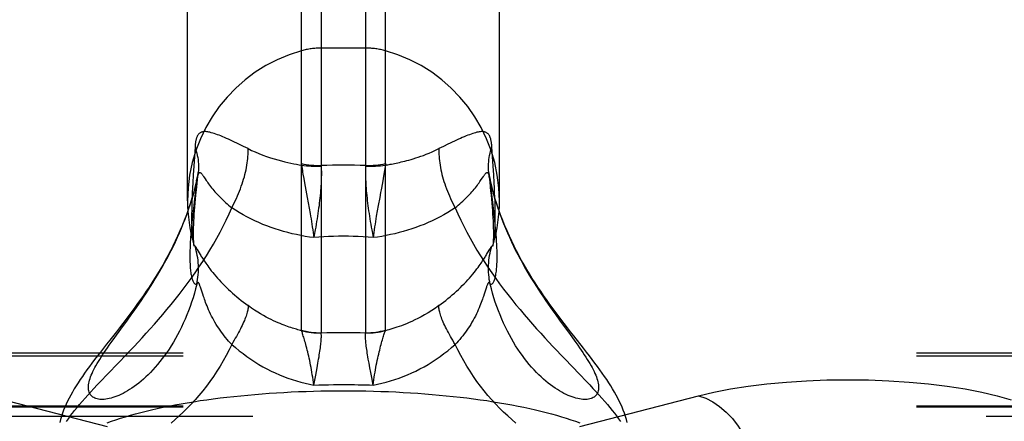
# Model space of a CAD drawing. Header units: inches. Extents: x 0 to 262, y 0 to 169.
# Tile 168 of 256: x 46.057 to 47.989, y 123.797 to 124.586. Entities that reach past the tile are written whole.
import ezdxf

# ---------------------------------------------------------------- set-up
doc = ezdxf.new("R2010")
doc.units = ezdxf.units.IN
doc.header["$LTSCALE"] = 14.384615
doc.header["$MEASUREMENT"] = 0
doc.linetypes.add('HIDDEN', pattern=[0.2, 0.1, -0.1])
doc.layers.get('0').update_dxf_attribs({"linetype": 'CONTINUOUS'})
doc.layers.add('DEFAULT_2', color=8, linetype='HIDDEN')

msp = doc.modelspace()

# ---------------------------------------------------------------- linework, layer by layer
at = {"color": 7, "linetype": 'Continuous'}
for p, q in [((46.6102, 123.9761), (46.6102, 126.4996)), ((46.649, 126.5049), (46.649, 123.9709)), ((46.7364, 123.9709), (46.7364, 126.5049)), ((46.7751, 123.9761), (46.7751, 126.4996)), ((46.3867, 124.2299), (46.3867, 126.2049)), ((46.9987, 124.2299), (46.9987, 126.2049)), ((46.405, 124.1358), (46.4059, 124.1342)), ((46.9755, 124.1275), (46.9799, 124.1351)), ((46.4098, 124.1275), (46.4117, 124.1243)), ((46.4141, 124.0547), (46.4128, 124.0585)), ((46.4167, 124.0466), (46.4141, 124.0547)), ((46.9719, 124.0566), (46.9686, 124.0466)), ((46.4182, 124.0421), (46.4167, 124.0466)), ((46.2687, 123.9957), (46.2775, 124.0079)), ((47.1166, 123.9957), (47.1373, 123.9672)), ((46.2367, 123.9515), (46.2441, 123.9619)), ((46.6489, 123.9705), (46.649, 123.9709)), ((46.7364, 123.9705), (46.7364, 123.9709)), ((46.6425, 123.9109), (46.644, 123.9193)), ((46.6382, 123.8879), (46.6409, 123.902)), ((46.6409, 123.902), (46.6425, 123.9109)), ((46.7444, 123.902), (46.7428, 123.9109)), ((46.7462, 123.8927), (46.7444, 123.902)), ((46.6344, 123.8681), (46.6382, 123.8879)), ((46.748, 123.883), (46.7462, 123.8927)), ((46.751, 123.8681), (46.748, 123.883))]:
    msp.add_line(p, q, dxfattribs=at)
for points in [[(46.3873, 124.2103), (46.3844, 124.2022), (46.3803, 124.1915), (46.3761, 124.181), (46.3717, 124.1707), (46.3672, 124.1607), (46.3626, 124.1508), (46.3579, 124.1411), (46.353, 124.1315), (46.3481, 124.1222), (46.3431, 124.113), (46.338, 124.1039), (46.3328, 124.095), (46.3275, 124.0863), (46.3221, 124.0776), (46.3167, 124.0691), (46.3112, 124.0607), (46.3057, 124.0524), (46.3001, 124.0442), (46.2945, 124.0361), (46.2889, 124.0282), (46.2832, 124.0203), (46.2774, 124.0125), (46.2716, 124.0047), (46.2657, 123.9968), (46.2596, 123.9889), (46.2534, 123.9809), (46.2471, 123.9727)], [(46.2775, 124.0079), (46.282, 124.0142), (46.2865, 124.0206), (46.2911, 124.0271), (46.2957, 124.0338), (46.3003, 124.0406), (46.3049, 124.0476), (46.3096, 124.0546), (46.3142, 124.0619), (46.3189, 124.0692), (46.3235, 124.0767), (46.3281, 124.0843), (46.3327, 124.092), (46.3372, 124.0999), (46.3417, 124.1079), (46.3462, 124.116), (46.3505, 124.1243), (46.3548, 124.1326), (46.3591, 124.1411), (46.3632, 124.1497), (46.3672, 124.1584), (46.3711, 124.1672), (46.3749, 124.1762), (46.3785, 124.1851), (46.3821, 124.1942), (46.3855, 124.2034), (46.3874, 124.2089)], [(46.9979, 124.2089), (46.9999, 124.2034), (47.0033, 124.1942), (47.0068, 124.1851), (47.0104, 124.1762), (47.0142, 124.1672), (47.0181, 124.1584), (47.0222, 124.1497), (47.0263, 124.1411), (47.0305, 124.1326), (47.0348, 124.1243), (47.0392, 124.116), (47.0436, 124.1079), (47.0481, 124.0999), (47.0526, 124.092), (47.0572, 124.0843), (47.0618, 124.0767), (47.0665, 124.0692), (47.0711, 124.0619), (47.0758, 124.0546), (47.0804, 124.0476), (47.0851, 124.0406), (47.0897, 124.0338), (47.0943, 124.0271), (47.0988, 124.0206), (47.1034, 124.0142), (47.1078, 124.0079), (47.1166, 123.9957)], [(47.1446, 123.9646), (47.1382, 123.9728), (47.1319, 123.9809), (47.1257, 123.9889), (47.1197, 123.9968), (47.1137, 124.0047), (47.1079, 124.0125), (47.1022, 124.0203), (47.0965, 124.0282), (47.0908, 124.0362), (47.0852, 124.0442), (47.0796, 124.0524), (47.0741, 124.0607), (47.0686, 124.0691), (47.0632, 124.0776), (47.0578, 124.0863), (47.0526, 124.0951), (47.0474, 124.104), (47.0422, 124.113), (47.0372, 124.1222), (47.0323, 124.1316), (47.0275, 124.1411), (47.0227, 124.1508), (47.0181, 124.1607), (47.0136, 124.1708), (47.0092, 124.1811), (47.005, 124.1915), (47.0009, 124.2022), (46.998, 124.2103)], [(46.3933, 124.1664), (46.3931, 124.163), (46.3928, 124.1585), (46.3925, 124.154), (46.3922, 124.1497), (46.392, 124.1454), (46.3918, 124.1412), (46.3916, 124.1371), (46.3915, 124.1329), (46.3914, 124.1289), (46.3913, 124.1248), (46.3913, 124.1207)], [(46.994, 124.1207), (46.994, 124.1248), (46.994, 124.1288), (46.9939, 124.1329), (46.9937, 124.137), (46.9936, 124.1411), (46.9934, 124.1453), (46.9931, 124.1496), (46.9929, 124.1539), (46.9926, 124.1583), (46.9923, 124.1628), (46.992, 124.1664)], [(46.3984, 124.1461), (46.3985, 124.1455), (46.3989, 124.1444), (46.3993, 124.1435), (46.3997, 124.1426), (46.4001, 124.1419)], [(46.3984, 124.1461), (46.3987, 124.1449), (46.3991, 124.1435), (46.3993, 124.1424), (46.3995, 124.1416), (46.3996, 124.1411), (46.3996, 124.1409)], [(46.4001, 124.1419), (46.4005, 124.1414), (46.401, 124.141)], [(46.401, 124.141), (46.4016, 124.1407), (46.4017, 124.1406), (46.4019, 124.1404), (46.4022, 124.1401), (46.4024, 124.1398), (46.4026, 124.1395), (46.4029, 124.1391), (46.4032, 124.1387), (46.4035, 124.1382), (46.4038, 124.1377), (46.4042, 124.1371), (46.4046, 124.1365), (46.405, 124.1358)], [(46.4048, 124.0662), (46.4057, 124.0709), (46.4065, 124.0755), (46.4072, 124.0802), (46.4076, 124.0849), (46.408, 124.0896), (46.4082, 124.0943), (46.4082, 124.099), (46.408, 124.1037), (46.4077, 124.1085), (46.4073, 124.1132), (46.4067, 124.1178), (46.4059, 124.1225), (46.405, 124.1271), (46.404, 124.1317), (46.4028, 124.1363), (46.4014, 124.1408)], [(46.4059, 124.1342), (46.4075, 124.1314), (46.4098, 124.1275)], [(46.9805, 124.0662), (46.9796, 124.0709), (46.9788, 124.0755), (46.9782, 124.0802), (46.9777, 124.0849), (46.9774, 124.0896), (46.9772, 124.0943), (46.9772, 124.099), (46.9773, 124.1037), (46.9776, 124.1085), (46.978, 124.1132), (46.9786, 124.1178), (46.9794, 124.1225), (46.9803, 124.1271), (46.9814, 124.1317), (46.9826, 124.1363), (46.9839, 124.1408)], [(46.9799, 124.1351), (46.9804, 124.1358), (46.9808, 124.1365), (46.9812, 124.1371), (46.9815, 124.1377), (46.9818, 124.1382), (46.9821, 124.1387), (46.9824, 124.1391), (46.9827, 124.1395), (46.9829, 124.1399), (46.9832, 124.1401), (46.9834, 124.1404), (46.9836, 124.1406), (46.9838, 124.1407)], [(46.9838, 124.1407), (46.9844, 124.141), (46.9848, 124.1414), (46.9852, 124.1419), (46.9857, 124.1426), (46.9861, 124.1435), (46.9864, 124.1445), (46.9868, 124.1456), (46.987, 124.1461)], [(46.9857, 124.1408), (46.9857, 124.1407), (46.9857, 124.1408), (46.9858, 124.1411), (46.9859, 124.1416), (46.986, 124.1424), (46.9863, 124.1435), (46.9866, 124.1449), (46.987, 124.1461)], [(46.3913, 124.1207), (46.3913, 124.1168), (46.3914, 124.1131), (46.3915, 124.1096), (46.3916, 124.1063), (46.3918, 124.1031), (46.392, 124.1), (46.3922, 124.0971), (46.3925, 124.0944), (46.3927, 124.0917), (46.3931, 124.0892), (46.3934, 124.0867), (46.3938, 124.0844), (46.3942, 124.0822), (46.3947, 124.0801), (46.3952, 124.0781), (46.3957, 124.0763), (46.3963, 124.0745), (46.3969, 124.073), (46.3975, 124.0715), (46.3982, 124.0702), (46.3989, 124.069), (46.3997, 124.0681), (46.4005, 124.0673), (46.4013, 124.0667), (46.4021, 124.0662), (46.403, 124.066), (46.4039, 124.066), (46.4048, 124.0662)], [(46.4117, 124.1243), (46.4127, 124.1226), (46.4138, 124.1209), (46.4149, 124.1191), (46.416, 124.1174), (46.4171, 124.1156), (46.4183, 124.1138), (46.4196, 124.1118), (46.4211, 124.1097), (46.4226, 124.1074), (46.4244, 124.1048), (46.4264, 124.1021), (46.4285, 124.0992), (46.4308, 124.0961), (46.4334, 124.0928), (46.4361, 124.0894), (46.4391, 124.0858), (46.4422, 124.0821), (46.4454, 124.0784), (46.4488, 124.0746), (46.4523, 124.0709), (46.4559, 124.0671), (46.4595, 124.0634), (46.4633, 124.0597), (46.4671, 124.056), (46.4711, 124.0523), (46.4751, 124.0487), (46.4792, 124.0451), (46.4834, 124.0415), (46.4877, 124.0379), (46.492, 124.0344), (46.4964, 124.031), (46.5009, 124.0276), (46.5054, 124.0242)], [(46.8799, 124.0242), (46.8845, 124.0276), (46.8889, 124.031), (46.8933, 124.0344), (46.8977, 124.0379), (46.9019, 124.0415), (46.9061, 124.0451), (46.9102, 124.0487), (46.9142, 124.0523), (46.9182, 124.056), (46.922, 124.0597), (46.9258, 124.0634), (46.9295, 124.0671), (46.9331, 124.0709), (46.9365, 124.0746), (46.9399, 124.0784), (46.9432, 124.0821), (46.9463, 124.0858), (46.9492, 124.0894), (46.952, 124.0928), (46.9545, 124.0961), (46.9568, 124.0992), (46.959, 124.1021), (46.9609, 124.1048), (46.9627, 124.1074), (46.9643, 124.1097), (46.9657, 124.1118), (46.967, 124.1138), (46.9682, 124.1156), (46.9693, 124.1174), (46.9704, 124.1191), (46.9715, 124.1209), (46.9726, 124.1226), (46.9736, 124.1243), (46.9755, 124.1275)], [(46.9805, 124.0662), (46.9815, 124.066), (46.9824, 124.066), (46.9832, 124.0662), (46.9841, 124.0667), (46.9849, 124.0673), (46.9857, 124.0681), (46.9864, 124.0691), (46.9871, 124.0702), (46.9878, 124.0715), (46.9884, 124.0729), (46.989, 124.0745), (46.9896, 124.0762), (46.9901, 124.078), (46.9906, 124.08), (46.9911, 124.0821), (46.9915, 124.0843), (46.9919, 124.0866), (46.9923, 124.0891), (46.9926, 124.0916), (46.9929, 124.0943), (46.9931, 124.0971), (46.9934, 124.1), (46.9936, 124.103), (46.9937, 124.1062), (46.9939, 124.1095), (46.994, 124.1131), (46.994, 124.1168), (46.994, 124.1207)], [(46.4048, 124.0662), (46.4025, 124.0573), (46.4001, 124.0485), (46.3975, 124.0397), (46.3947, 124.031), (46.3918, 124.0225), (46.3887, 124.0141), (46.3855, 124.0058), (46.3821, 123.9977), (46.3785, 123.9897), (46.3749, 123.9819), (46.3711, 123.9743), (46.3672, 123.9668), (46.3632, 123.9595), (46.3591, 123.9524), (46.3548, 123.9455), (46.3505, 123.9388), (46.3462, 123.9324), (46.3417, 123.9261), (46.3372, 123.9201), (46.3327, 123.9142), (46.3281, 123.9087), (46.3235, 123.9033), (46.3189, 123.8982), (46.3142, 123.8932), (46.3096, 123.8886), (46.3049, 123.8841), (46.3003, 123.8799), (46.2957, 123.8759), (46.2911, 123.8721), (46.2865, 123.8686), (46.282, 123.8652), (46.2775, 123.8621), (46.2731, 123.8592), (46.2687, 123.8566), (46.2644, 123.8541), (46.2602, 123.8518), (46.2561, 123.8498), (46.252, 123.8479), (46.248, 123.8463), (46.2441, 123.8448), (46.2404, 123.8436), (46.2367, 123.8425), (46.2331, 123.8417), (46.2297, 123.841), (46.2264, 123.8405), (46.2232, 123.8401), (46.2202, 123.84), (46.2173, 123.84), (46.2145, 123.8402), (46.2119, 123.8406), (46.2094, 123.8411), (46.2071, 123.8418), (46.2049, 123.8426), (46.2029, 123.8436), (46.2011, 123.8447), (46.1994, 123.846), (46.1979, 123.8475), (46.1965, 123.849), (46.1954, 123.8507), (46.1944, 123.8526), (46.1936, 123.8545), (46.193, 123.8566), (46.1925, 123.8589), (46.1923, 123.8612), (46.1922, 123.8637), (46.1923, 123.8663), (46.1925, 123.869), (46.193, 123.8719), (46.1936, 123.8748)], [(46.4128, 124.0585), (46.4123, 124.0602), (46.4117, 124.0617), (46.4112, 124.063), (46.4108, 124.0642), (46.4104, 124.0652), (46.41, 124.0661), (46.4096, 124.0669), (46.4093, 124.0675), (46.4089, 124.0681), (46.4086, 124.0686), (46.4083, 124.0689), (46.408, 124.0692), (46.4077, 124.0694), (46.4074, 124.0695), (46.4071, 124.0695), (46.4068, 124.0694), (46.4065, 124.0692), (46.4061, 124.0688), (46.4058, 124.0684), (46.4055, 124.0678), (46.4051, 124.0671), (46.4048, 124.0662)], [(46.9805, 124.0662), (46.9802, 124.0671), (46.9798, 124.0678), (46.9795, 124.0684), (46.9792, 124.0688), (46.9789, 124.0692), (46.9786, 124.0694), (46.9783, 124.0695), (46.978, 124.0695), (46.9777, 124.0694), (46.9774, 124.0692), (46.9771, 124.0689), (46.9767, 124.0686), (46.9764, 124.0681), (46.9761, 124.0675), (46.9757, 124.0669), (46.9754, 124.0661), (46.975, 124.0652), (46.9746, 124.0642), (46.9741, 124.063), (46.9736, 124.0617), (46.9731, 124.0602), (46.9725, 124.0585), (46.9719, 124.0566)], [(47.0436, 123.9261), (47.0392, 123.9324), (47.0348, 123.9388), (47.0305, 123.9455), (47.0263, 123.9524), (47.0222, 123.9595), (47.0181, 123.9668), (47.0142, 123.9743), (47.0104, 123.9819), (47.0068, 123.9897), (47.0033, 123.9977), (46.9999, 124.0058), (46.9966, 124.0141), (46.9935, 124.0225), (46.9906, 124.031), (46.9878, 124.0397), (46.9852, 124.0485), (46.9828, 124.0573), (46.9805, 124.0662)], [(46.4735, 123.9481), (46.4704, 123.9513), (46.4673, 123.9546), (46.4644, 123.958), (46.4615, 123.9614), (46.4586, 123.9649), (46.4558, 123.9685), (46.4531, 123.9721), (46.4505, 123.9759), (46.4479, 123.9796), (46.4454, 123.9835), (46.4429, 123.9874), (46.4406, 123.9914), (46.4383, 123.9954), (46.4361, 123.9995), (46.434, 124.0036), (46.432, 124.0077), (46.43, 124.0119), (46.4282, 124.016), (46.4265, 124.0199), (46.425, 124.0237), (46.4236, 124.0273), (46.4223, 124.0306), (46.4211, 124.0338), (46.42, 124.0368), (46.4191, 124.0395), (46.4182, 124.0421)], [(46.9686, 124.0466), (46.9671, 124.0421), (46.9662, 124.0395), (46.9653, 124.0368), (46.9642, 124.0338), (46.9631, 124.0306), (46.9618, 124.0272), (46.9604, 124.0237), (46.9588, 124.0199), (46.9571, 124.016), (46.9553, 124.0119), (46.9534, 124.0078), (46.9514, 124.0036), (46.9492, 123.9995), (46.947, 123.9954), (46.9448, 123.9914), (46.9424, 123.9874), (46.94, 123.9835), (46.9375, 123.9797), (46.9349, 123.9759), (46.9322, 123.9722), (46.9295, 123.9685), (46.9267, 123.9649), (46.9239, 123.9614), (46.921, 123.958), (46.918, 123.9546), (46.915, 123.9513), (46.9119, 123.9481)], [(46.5054, 124.0242), (46.5055, 124.0227), (46.5055, 124.0211), (46.5054, 124.0194), (46.5052, 124.0175), (46.5049, 124.0155), (46.5044, 124.0134), (46.5039, 124.0111), (46.5032, 124.0087), (46.5024, 124.0062), (46.5015, 124.0035), (46.5005, 124.0008), (46.4994, 123.9979), (46.4982, 123.9949), (46.4968, 123.9918), (46.4954, 123.9886), (46.4939, 123.9853), (46.4922, 123.982), (46.4905, 123.9785), (46.4887, 123.9749), (46.4868, 123.9713), (46.4848, 123.9676), (46.4827, 123.9638), (46.4805, 123.96), (46.4782, 123.9561), (46.4759, 123.9521), (46.4735, 123.9481)], [(46.6104, 123.975), (46.6081, 123.9756), (46.6058, 123.9762), (46.6033, 123.9769), (46.6008, 123.9777), (46.5981, 123.9784), (46.5953, 123.9793), (46.5924, 123.9802), (46.5894, 123.9812), (46.5863, 123.9822), (46.583, 123.9834), (46.5796, 123.9846), (46.576, 123.9859), (46.5723, 123.9874), (46.5684, 123.989), (46.5643, 123.9907), (46.5601, 123.9925), (46.5556, 123.9946), (46.551, 123.9968), (46.5461, 123.9992), (46.5411, 124.0018), (46.5358, 124.0047), (46.5302, 124.0079), (46.5244, 124.0114), (46.5183, 124.0153), (46.512, 124.0195), (46.5054, 124.0242)], [(46.8799, 124.0242), (46.8729, 124.0192), (46.8659, 124.0145), (46.8588, 124.0101), (46.8518, 124.006), (46.8452, 124.0023), (46.8388, 123.999), (46.8327, 123.996), (46.8269, 123.9933), (46.8214, 123.9908), (46.8161, 123.9886), (46.8111, 123.9866), (46.8063, 123.9848), (46.8017, 123.9832), (46.7973, 123.9817), (46.7932, 123.9803), (46.7892, 123.979), (46.7854, 123.9779), (46.7817, 123.9769), (46.7783, 123.9759), (46.7749, 123.975)], [(46.9119, 123.9481), (46.9094, 123.9521), (46.9071, 123.9561), (46.9048, 123.96), (46.9027, 123.9638), (46.9006, 123.9676), (46.8986, 123.9713), (46.8966, 123.9749), (46.8948, 123.9785), (46.8931, 123.982), (46.8915, 123.9853), (46.8899, 123.9886), (46.8885, 123.9918), (46.8872, 123.9949), (46.8859, 123.9979), (46.8848, 124.0008), (46.8838, 124.0035), (46.8829, 124.0062), (46.8821, 124.0087), (46.8815, 124.0111), (46.8809, 124.0134), (46.8804, 124.0155), (46.8801, 124.0175), (46.8799, 124.0194), (46.8798, 124.0211), (46.8798, 124.0227), (46.8799, 124.0242)], [(46.2441, 123.9619), (46.2561, 123.9782), (46.2687, 123.9957)], [(46.2471, 123.9727), (46.2343, 123.9564), (46.2279, 123.9483), (46.2157, 123.9327)], [(46.6104, 123.975), (46.6103, 123.9753), (46.6103, 123.9756), (46.6102, 123.9758), (46.6102, 123.9761)], [(46.6102, 123.9761), (46.615, 123.9749), (46.6197, 123.9738), (46.6246, 123.9729), (46.6294, 123.9722), (46.6343, 123.9717), (46.6392, 123.9712), (46.644, 123.971), (46.649, 123.9709)], [(46.6344, 123.8681), (46.6337, 123.8732), (46.633, 123.8783), (46.6323, 123.8834), (46.6315, 123.8884), (46.6308, 123.8933), (46.6299, 123.8982), (46.6291, 123.9029), (46.6282, 123.9076), (46.6273, 123.9121), (46.6264, 123.9166), (46.6255, 123.9209), (46.6245, 123.9252), (46.6236, 123.9292), (46.6226, 123.9332), (46.6217, 123.937), (46.6207, 123.9407), (46.6198, 123.9443), (46.6189, 123.9476), (46.618, 123.9509), (46.6171, 123.9539), (46.6162, 123.9568), (46.6154, 123.9596), (46.6147, 123.9621), (46.6139, 123.9645), (46.6132, 123.9666), (46.6126, 123.9686), (46.612, 123.9705), (46.6114, 123.9722), (46.6109, 123.9737), (46.6104, 123.975)], [(46.6104, 123.975), (46.6151, 123.9739), (46.6199, 123.9729), (46.6247, 123.9721), (46.6295, 123.9715), (46.6343, 123.971), (46.6392, 123.9707), (46.644, 123.9705), (46.6489, 123.9705)], [(46.644, 123.9193), (46.6447, 123.9234), (46.6453, 123.9273), (46.6459, 123.931), (46.6465, 123.9347), (46.647, 123.9381), (46.6474, 123.9415), (46.6479, 123.9447), (46.6482, 123.9477), (46.6485, 123.9506), (46.6488, 123.9533), (46.649, 123.9559), (46.6491, 123.9583), (46.6492, 123.9605), (46.6493, 123.9625), (46.6493, 123.9644), (46.6493, 123.9662), (46.6492, 123.9677), (46.6491, 123.9692), (46.6489, 123.9705)], [(46.649, 123.9709), (46.6599, 123.9711), (46.6709, 123.9712), (46.6818, 123.9713), (46.6927, 123.9713)], [(46.6927, 123.9713), (46.7036, 123.9713), (46.7145, 123.9712), (46.7254, 123.9711), (46.7364, 123.9709)], [(46.7428, 123.9109), (46.7413, 123.9193), (46.7406, 123.9234), (46.74, 123.9273), (46.7394, 123.931), (46.7389, 123.9347), (46.7383, 123.9381), (46.7379, 123.9415), (46.7375, 123.9447), (46.7371, 123.9477), (46.7368, 123.9506), (46.7366, 123.9533), (46.7363, 123.9559), (46.7362, 123.9583), (46.7361, 123.9605), (46.736, 123.9625), (46.736, 123.9644), (46.736, 123.9662), (46.7361, 123.9677), (46.7362, 123.9692), (46.7364, 123.9705)], [(46.7364, 123.9709), (46.7413, 123.971), (46.7462, 123.9712), (46.7511, 123.9717), (46.7559, 123.9722), (46.7608, 123.9729), (46.7656, 123.9738), (46.7704, 123.9749), (46.7751, 123.9761)], [(46.7364, 123.9705), (46.7413, 123.9705), (46.7462, 123.9707), (46.751, 123.971), (46.7558, 123.9715), (46.7607, 123.9721), (46.7655, 123.9729), (46.7702, 123.9739), (46.7749, 123.975)], [(46.751, 123.8681), (46.7516, 123.8732), (46.7523, 123.8783), (46.753, 123.8834), (46.7538, 123.8884), (46.7546, 123.8933), (46.7554, 123.8982), (46.7563, 123.9029), (46.7571, 123.9076), (46.758, 123.9121), (46.7589, 123.9166), (46.7599, 123.9209), (46.7608, 123.9252), (46.7618, 123.9292), (46.7627, 123.9332), (46.7637, 123.937), (46.7646, 123.9407), (46.7655, 123.9443), (46.7665, 123.9476), (46.7674, 123.9509), (46.7682, 123.9539), (46.7691, 123.9568), (46.7699, 123.9596), (46.7707, 123.9621), (46.7714, 123.9645), (46.7721, 123.9666), (46.7727, 123.9686), (46.7733, 123.9705), (46.7739, 123.9722), (46.7744, 123.9737), (46.7749, 123.975)], [(46.7749, 123.975), (46.775, 123.9753), (46.7751, 123.9756), (46.7751, 123.9758), (46.7751, 123.9761)], [(47.1373, 123.9672), (47.145, 123.9566), (47.1486, 123.9515), (47.1522, 123.9465), (47.1556, 123.9416), (47.1589, 123.9368), (47.1621, 123.9321), (47.1652, 123.9276), (47.1681, 123.9231), (47.1709, 123.9187), (47.1735, 123.9145), (47.176, 123.9103), (47.1783, 123.9063), (47.1804, 123.9024), (47.1824, 123.8986), (47.1843, 123.8948), (47.186, 123.8912), (47.1875, 123.8877), (47.1888, 123.8843), (47.1899, 123.881), (47.1909, 123.8779), (47.1917, 123.8748), (47.1924, 123.8719), (47.1928, 123.869), (47.1931, 123.8663), (47.1932, 123.8637), (47.1931, 123.8612), (47.1928, 123.8589), (47.1924, 123.8566), (47.1917, 123.8545), (47.1909, 123.8526), (47.1899, 123.8507), (47.1888, 123.849), (47.1875, 123.8475), (47.186, 123.846), (47.1843, 123.8447), (47.1824, 123.8436), (47.1804, 123.8426), (47.1783, 123.8418), (47.176, 123.8411), (47.1735, 123.8406), (47.1709, 123.8402), (47.1681, 123.84), (47.1652, 123.84), (47.1621, 123.8401), (47.1589, 123.8405), (47.1556, 123.841), (47.1522, 123.8417), (47.1486, 123.8425), (47.145, 123.8436), (47.1412, 123.8448), (47.1373, 123.8463), (47.1333, 123.8479), (47.1293, 123.8498), (47.1251, 123.8518), (47.1209, 123.8541), (47.1166, 123.8566), (47.1123, 123.8592), (47.1078, 123.8621), (47.1034, 123.8652), (47.0988, 123.8686), (47.0943, 123.8721), (47.0897, 123.8759), (47.0851, 123.8799), (47.0804, 123.8841), (47.0758, 123.8886), (47.0711, 123.8932), (47.0665, 123.8982), (47.0618, 123.9033), (47.0572, 123.9087), (47.0526, 123.9142), (47.0481, 123.9201), (47.0436, 123.9261)], [(47.2494, 123.7945), (47.2477, 123.8007), (47.2458, 123.8068), (47.2438, 123.8128), (47.2416, 123.8187), (47.2392, 123.8246), (47.2366, 123.8306), (47.2338, 123.8365), (47.2309, 123.8425), (47.2277, 123.8486), (47.2243, 123.8546), (47.2208, 123.8607), (47.2171, 123.8668), (47.2132, 123.8729), (47.2092, 123.8791), (47.2049, 123.8853), (47.2005, 123.8916), (47.1959, 123.898), (47.1912, 123.9045), (47.1861, 123.9113), (47.1809, 123.9182), (47.1754, 123.9254), (47.1696, 123.9328), (47.1636, 123.9404), (47.1446, 123.9646)], [(46.1936, 123.8748), (46.1944, 123.8779), (46.1954, 123.881), (46.1965, 123.8843), (46.1979, 123.8877), (46.1994, 123.8912), (46.2011, 123.8948), (46.2029, 123.8986), (46.2049, 123.9024), (46.2071, 123.9063), (46.2094, 123.9103), (46.2119, 123.9145), (46.2145, 123.9187), (46.2173, 123.9231), (46.2202, 123.9276), (46.2232, 123.9321), (46.2264, 123.9368), (46.2297, 123.9416), (46.2331, 123.9465), (46.2367, 123.9515)], [(46.4735, 123.9481), (46.4681, 123.9371), (46.4625, 123.9264), (46.4567, 123.9158), (46.4505, 123.9054), (46.4442, 123.8952), (46.4376, 123.8852), (46.4308, 123.8755), (46.4237, 123.8661), (46.4166, 123.8569), (46.4092, 123.8479), (46.4017, 123.8393), (46.394, 123.8309), (46.3863, 123.8228), (46.3784, 123.815), (46.3704, 123.8075), (46.3624, 123.8003), (46.3544, 123.7934)], [(46.4735, 123.9481), (46.4807, 123.9418), (46.4881, 123.9357), (46.4956, 123.9299), (46.5032, 123.9243), (46.5109, 123.9189), (46.5186, 123.9138), (46.5265, 123.9089), (46.5345, 123.9043), (46.5425, 123.9), (46.5506, 123.8958), (46.5588, 123.892), (46.567, 123.8883), (46.5753, 123.885), (46.5836, 123.8818), (46.592, 123.8789), (46.6004, 123.8763), (46.6089, 123.8739), (46.6173, 123.8717), (46.6258, 123.8698), (46.6344, 123.8681)], [(46.751, 123.8681), (46.7595, 123.8698), (46.768, 123.8717), (46.7765, 123.8739), (46.7849, 123.8763), (46.7933, 123.8789), (46.8017, 123.8818), (46.81, 123.885), (46.8183, 123.8883), (46.8265, 123.892), (46.8347, 123.8958), (46.8428, 123.8999), (46.8508, 123.9043), (46.8588, 123.9089), (46.8667, 123.9138), (46.8745, 123.9189), (46.8822, 123.9242), (46.8898, 123.9299), (46.8972, 123.9357), (46.9046, 123.9418), (46.9119, 123.9481)], [(47.031, 123.7934), (47.0229, 123.8003), (47.0149, 123.8075), (47.0069, 123.815), (46.9991, 123.8228), (46.9913, 123.8309), (46.9837, 123.8393), (46.9761, 123.8479), (46.9688, 123.8569), (46.9616, 123.8661), (46.9546, 123.8755), (46.9478, 123.8852), (46.9412, 123.8952), (46.9348, 123.9054), (46.9287, 123.9158), (46.9228, 123.9264), (46.9172, 123.9371), (46.9119, 123.9481)], [(46.2157, 123.9327), (46.2099, 123.9253), (46.2044, 123.9182), (46.1992, 123.9113), (46.1942, 123.9045), (46.1894, 123.898), (46.1848, 123.8916), (46.1804, 123.8853), (46.1762, 123.879), (46.1721, 123.8729), (46.1682, 123.8668), (46.1645, 123.8607), (46.161, 123.8546), (46.1576, 123.8485), (46.1545, 123.8425), (46.1515, 123.8365), (46.1487, 123.8306), (46.1461, 123.8246), (46.1437, 123.8187), (46.1415, 123.8128), (46.1395, 123.8068), (46.1376, 123.8007), (46.136, 123.7945)], [(46.6344, 123.8681), (46.6441, 123.8685), (46.6539, 123.8688), (46.6636, 123.869), (46.6733, 123.8692), (46.683, 123.8693), (46.6927, 123.8694)], [(46.6927, 123.8694), (46.6999, 123.8693), (46.7072, 123.8693), (46.7144, 123.8692), (46.7217, 123.869), (46.729, 123.8688), (46.7363, 123.8686), (46.7437, 123.8684), (46.751, 123.8681)]]:
    msp.add_lwpolyline(points, dxfattribs=at)
for start, end in [(180, 195.8957), (344.1043, 360)]:
    msp.add_arc((46.6927, 124.2299), 0.306, start, end, dxfattribs=at)
at = {"layer": 'DEFAULT_2', "color": 8, "linetype": 'HIDDEN'}
for p, q in [((46.7364, 124.5299), (46.649, 124.5299)), ((46.4014, 124.3357), (46.3989, 124.2978)), ((46.4964, 124.3369), (46.4877, 124.3412)), ((46.5054, 124.3324), (46.4964, 124.3369)), ((46.8889, 124.3369), (46.8799, 124.3324)), ((46.9864, 124.298), (46.9839, 124.3357)), ((46.3989, 124.2978), (46.3978, 124.281)), ((46.649, 124.2992), (46.6489, 124.2979)), ((46.7364, 124.2992), (46.7364, 124.2979)), ((46.9875, 124.281), (46.9864, 124.298)), ((46.3978, 124.281), (46.397, 124.2654)), ((46.4048, 124.2576), (46.4076, 124.2856)), ((46.6147, 124.2738), (46.6162, 124.2651)), ((46.7707, 124.2738), (46.7691, 124.2651)), ((46.7721, 124.282), (46.7707, 124.2738)), ((46.9778, 124.2849), (46.9797, 124.2663)), ((46.9782, 124.2815), (46.9778, 124.2849)), ((46.9808, 124.2691), (46.9789, 124.2775)), ((46.9805, 124.2691), (46.9796, 124.2732)), ((46.9857, 124.2274), (46.9805, 124.2691)), ((46.9884, 124.2652), (46.9875, 124.281)), ((46.3964, 124.2555), (46.396, 124.2461)), ((46.397, 124.2654), (46.3964, 124.2555)), ((46.4031, 124.241), (46.4048, 124.2576)), ((46.6162, 124.2651), (46.6217, 124.2364)), ((46.9889, 124.2553), (46.9884, 124.2652)), ((46.9893, 124.2458), (46.9889, 124.2553)), ((46.3953, 124.2284), (46.3951, 124.22)), ((46.3956, 124.237), (46.3953, 124.2284)), ((46.396, 124.2461), (46.3956, 124.237)), ((46.4004, 124.2337), (46.3982, 124.2149)), ((46.6217, 124.2364), (46.6236, 124.2262)), ((46.7637, 124.2364), (46.7608, 124.221)), ((46.9897, 124.2368), (46.9893, 124.2458)), ((46.99, 124.2282), (46.9897, 124.2368)), ((46.9902, 124.2199), (46.99, 124.2282)), ((46.3949, 124.2119), (46.3948, 124.2039)), ((46.3951, 124.22), (46.3949, 124.2119)), ((46.3982, 124.2149), (46.3969, 124.2034)), ((46.6236, 124.2262), (46.6255, 124.2158)), ((46.7589, 124.2105), (46.7571, 124.1999)), ((46.7608, 124.221), (46.7589, 124.2105)), ((46.9871, 124.215), (46.9857, 124.2274)), ((46.9884, 124.2033), (46.9871, 124.215)), ((46.9904, 124.2118), (46.9902, 124.2199)), ((46.9896, 124.1924), (46.9884, 124.2033)), ((46.3952, 124.1874), (46.3943, 124.1773)), ((46.75, 124.1628), (46.751, 124.1577)), ((49.2552, 123.9308), (45.1042, 123.9308)), ((49.2552, 123.9251), (45.1097, 123.9251)), ((46.2512, 123.912), (46.2663, 123.9277)), ((46.2296, 123.8896), (46.2512, 123.912)), ((46.2161, 123.8753), (46.2296, 123.8896)), ((45.9959, 123.8473), (46.2289, 123.787)), ((47.1565, 123.787), (47.3894, 123.8473)), ((49.2552, 123.8268), (45.1042, 123.8268)), ((49.2552, 123.8247), (45.1097, 123.8247)), ((45.0767, 123.807), (49.2552, 123.807))]:
    msp.add_line(p, q, dxfattribs=at)
for points in [[(46.4877, 124.3412), (46.4834, 124.3432), (46.4792, 124.3452), (46.4751, 124.3471), (46.4711, 124.349), (46.4672, 124.3508), (46.4633, 124.3525), (46.4595, 124.3542), (46.4559, 124.3557), (46.4523, 124.3572), (46.4488, 124.3585), (46.4454, 124.3598), (46.4422, 124.361), (46.4391, 124.362), (46.4361, 124.363), (46.4334, 124.3637), (46.4308, 124.3644), (46.4285, 124.3649), (46.4264, 124.3653), (46.4244, 124.3655), (46.4226, 124.3657), (46.4211, 124.3657), (46.4196, 124.3657), (46.4183, 124.3656), (46.4171, 124.3655), (46.416, 124.3653), (46.4149, 124.365), (46.4138, 124.3646), (46.4127, 124.3642), (46.4117, 124.3636), (46.4107, 124.363), (46.4098, 124.3623), (46.409, 124.3615), (46.4082, 124.3606), (46.4075, 124.3598), (46.4069, 124.3589), (46.4064, 124.358), (46.4059, 124.357), (46.4054, 124.356), (46.405, 124.355), (46.4046, 124.3539), (46.4042, 124.3528), (46.4038, 124.3516), (46.4035, 124.3504), (46.4032, 124.3491), (46.4029, 124.3477), (46.4026, 124.3463), (46.4024, 124.3448), (46.4022, 124.3432), (46.4019, 124.3415), (46.4017, 124.3397), (46.4016, 124.3377), (46.4014, 124.3357)], [(46.9839, 124.3357), (46.9838, 124.3377), (46.9836, 124.3397), (46.9834, 124.3415), (46.9832, 124.3432), (46.9829, 124.3448), (46.9827, 124.3463), (46.9824, 124.3477), (46.9821, 124.3491), (46.9818, 124.3504), (46.9815, 124.3516), (46.9812, 124.3528), (46.9808, 124.3539), (46.9804, 124.355), (46.9799, 124.356), (46.9795, 124.357), (46.9789, 124.358), (46.9784, 124.3589), (46.9778, 124.3598), (46.9771, 124.3606), (46.9764, 124.3615), (46.9755, 124.3622), (46.9746, 124.363), (46.9736, 124.3636), (46.9726, 124.3642), (46.9715, 124.3646), (46.9704, 124.365), (46.9693, 124.3653), (46.9682, 124.3655), (46.967, 124.3656), (46.9657, 124.3657), (46.9643, 124.3657), (46.9627, 124.3657), (46.9609, 124.3655), (46.959, 124.3653), (46.9568, 124.3649), (46.9545, 124.3644), (46.952, 124.3637), (46.9492, 124.363), (46.9463, 124.362), (46.9431, 124.361), (46.9399, 124.3598), (46.9365, 124.3586), (46.9331, 124.3572), (46.9295, 124.3557), (46.9258, 124.3542), (46.922, 124.3525), (46.9182, 124.3508), (46.9142, 124.349), (46.9102, 124.3472), (46.9061, 124.3452), (46.9019, 124.3432), (46.8977, 124.3412), (46.8889, 124.3369)], [(46.4014, 124.3357), (46.4028, 124.3316), (46.404, 124.3275), (46.405, 124.3234), (46.4059, 124.3192), (46.4067, 124.3151), (46.4073, 124.3109), (46.4077, 124.3067), (46.408, 124.3025), (46.4082, 124.2983), (46.4082, 124.294), (46.408, 124.2898), (46.4076, 124.2856)], [(46.4735, 124.2163), (46.4759, 124.2209), (46.4782, 124.2255), (46.4805, 124.2301), (46.4827, 124.2348), (46.4848, 124.2395), (46.4868, 124.2443), (46.4887, 124.249), (46.4905, 124.2537), (46.4922, 124.2585), (46.4939, 124.2632), (46.4954, 124.2679), (46.4968, 124.2726), (46.4982, 124.2772), (46.4994, 124.2818), (46.5005, 124.2864), (46.5015, 124.2909), (46.5024, 124.2954), (46.5032, 124.2998), (46.5039, 124.3042), (46.5044, 124.3084), (46.5049, 124.3127), (46.5052, 124.3168), (46.5054, 124.3208), (46.5055, 124.3248), (46.5055, 124.3286), (46.5054, 124.3324)], [(46.5054, 124.3324), (46.5123, 124.329), (46.5195, 124.3258), (46.5267, 124.3227), (46.5342, 124.3198), (46.5418, 124.3171), (46.5494, 124.3145), (46.5568, 124.3122), (46.564, 124.3101), (46.5709, 124.3083), (46.5774, 124.3067), (46.5836, 124.3052), (46.5895, 124.3039), (46.5952, 124.3028), (46.6005, 124.3018), (46.6056, 124.3009), (46.6104, 124.3001)], [(46.7749, 124.3001), (46.7772, 124.3005), (46.7796, 124.3009), (46.782, 124.3013), (46.7846, 124.3018), (46.7872, 124.3022), (46.79, 124.3028), (46.7929, 124.3034), (46.7959, 124.304), (46.7991, 124.3046), (46.8023, 124.3054), (46.8058, 124.3062), (46.8093, 124.307), (46.8131, 124.3079), (46.817, 124.3089), (46.821, 124.31), (46.8253, 124.3112), (46.8297, 124.3126), (46.8344, 124.314), (46.8392, 124.3156), (46.8443, 124.3173), (46.8496, 124.3192), (46.8551, 124.3213), (46.861, 124.3237), (46.867, 124.3263), (46.8734, 124.3292), (46.8799, 124.3324)], [(46.8799, 124.3324), (46.8798, 124.3286), (46.8798, 124.3248), (46.8799, 124.3208), (46.8801, 124.3168), (46.8804, 124.3127), (46.8809, 124.3084), (46.8815, 124.3042), (46.8821, 124.2998), (46.8829, 124.2954), (46.8838, 124.2909), (46.8848, 124.2864), (46.8859, 124.2818), (46.8872, 124.2772), (46.8885, 124.2726), (46.8899, 124.2679), (46.8915, 124.2632), (46.8931, 124.2585), (46.8948, 124.2537), (46.8966, 124.249), (46.8986, 124.2443), (46.9006, 124.2395), (46.9027, 124.2348), (46.9048, 124.2301), (46.9071, 124.2255), (46.9094, 124.2209), (46.9119, 124.2163)], [(46.9778, 124.2849), (46.9777, 124.2856), (46.9774, 124.2898), (46.9772, 124.294), (46.9772, 124.2983), (46.9773, 124.3025), (46.9776, 124.3067), (46.978, 124.3109), (46.9786, 124.3151), (46.9794, 124.3192), (46.9803, 124.3234), (46.9814, 124.3275), (46.9826, 124.3316), (46.9839, 124.3357)], [(46.6102, 124.303), (46.6102, 124.3022), (46.6103, 124.3015), (46.6103, 124.3008), (46.6104, 124.3001)], [(46.6102, 124.303), (46.615, 124.3021), (46.6197, 124.3013), (46.6246, 124.3006), (46.6294, 124.3001), (46.6343, 124.2997), (46.6392, 124.2994), (46.644, 124.2992), (46.649, 124.2992)], [(46.6104, 124.3001), (46.6109, 124.2967), (46.6114, 124.2932), (46.612, 124.2896), (46.6126, 124.2859), (46.6132, 124.282), (46.6147, 124.2738)], [(46.6104, 124.3001), (46.6151, 124.2994), (46.6199, 124.2989), (46.6247, 124.2984), (46.6295, 124.2981), (46.6343, 124.2978), (46.6392, 124.2977), (46.644, 124.2978), (46.6489, 124.2979)], [(46.6489, 124.2979), (46.6491, 124.2946), (46.6492, 124.2911), (46.6493, 124.2875), (46.6493, 124.2838), (46.6493, 124.28), (46.6492, 124.2761), (46.6491, 124.272), (46.649, 124.2678), (46.6488, 124.2635), (46.6485, 124.2591), (46.6482, 124.2545), (46.6479, 124.2499), (46.6474, 124.2451), (46.647, 124.2403), (46.6465, 124.2354), (46.6459, 124.2305), (46.6453, 124.2254), (46.6447, 124.2203), (46.644, 124.2152), (46.6433, 124.21), (46.6425, 124.2048), (46.6417, 124.1996), (46.6409, 124.1943), (46.64, 124.1891), (46.6391, 124.1838), (46.6382, 124.1785), (46.6373, 124.1732)], [(46.6927, 124.3001), (46.6818, 124.3001), (46.6709, 124.2999), (46.6599, 124.2996), (46.649, 124.2992)], [(46.7364, 124.2992), (46.7254, 124.2996), (46.7145, 124.2999), (46.7036, 124.3001), (46.6927, 124.3001)], [(46.7364, 124.2979), (46.7362, 124.2946), (46.7361, 124.2911), (46.736, 124.2875), (46.736, 124.2838), (46.736, 124.28), (46.7361, 124.2761), (46.7362, 124.272), (46.7363, 124.2678), (46.7366, 124.2635), (46.7368, 124.2591), (46.7371, 124.2545), (46.7375, 124.2499), (46.7379, 124.2451), (46.7383, 124.2403), (46.7389, 124.2354), (46.7394, 124.2305), (46.74, 124.2254), (46.7406, 124.2203), (46.7413, 124.2152), (46.742, 124.21), (46.7428, 124.2048), (46.7436, 124.1996), (46.7444, 124.1943), (46.7453, 124.1891), (46.7462, 124.1838), (46.7471, 124.1785), (46.748, 124.1732), (46.75, 124.1628)], [(46.7364, 124.2992), (46.7413, 124.2992), (46.7462, 124.2994), (46.7511, 124.2997), (46.7559, 124.3001), (46.7608, 124.3006), (46.7656, 124.3013), (46.7704, 124.3021), (46.7751, 124.303)], [(46.7364, 124.2979), (46.7413, 124.2978), (46.7462, 124.2977), (46.751, 124.2978), (46.7558, 124.2981), (46.7607, 124.2984), (46.7655, 124.2989), (46.7702, 124.2994), (46.7749, 124.3001)], [(46.7749, 124.3001), (46.7744, 124.2967), (46.7739, 124.2932), (46.7733, 124.2896), (46.7727, 124.2859), (46.7721, 124.282)], [(46.7751, 124.303), (46.7751, 124.3022), (46.7751, 124.3015), (46.775, 124.3008), (46.7749, 124.3001)], [(46.4045, 124.2691), (46.4019, 124.2583), (46.3988, 124.2467), (46.3955, 124.2353), (46.392, 124.2241), (46.3883, 124.213), (46.3873, 124.2103)], [(46.3874, 124.2089), (46.3887, 124.2126), (46.3918, 124.2219), (46.3947, 124.2313), (46.3975, 124.2407), (46.4001, 124.2501), (46.4025, 124.2596), (46.4048, 124.2691)], [(46.4048, 124.2691), (46.403, 124.2544), (46.4004, 124.2337)], [(46.4045, 124.2691), (46.4065, 124.2775), (46.4068, 124.2788), (46.4071, 124.2799), (46.4074, 124.2809), (46.4077, 124.2817), (46.408, 124.2825), (46.4083, 124.2832), (46.4086, 124.2838), (46.4089, 124.2843), (46.4093, 124.2847), (46.4096, 124.2851), (46.41, 124.2853), (46.4104, 124.2855), (46.4108, 124.2855), (46.4112, 124.2855), (46.4117, 124.2853), (46.4123, 124.285), (46.4128, 124.2846), (46.4134, 124.284), (46.4141, 124.2834), (46.4147, 124.2826), (46.4154, 124.2818), (46.4161, 124.2809), (46.4167, 124.2799), (46.4174, 124.2789), (46.4182, 124.2778)], [(46.4065, 124.2773), (46.4057, 124.2732), (46.4048, 124.2691)], [(46.4048, 124.2691), (46.4051, 124.2711), (46.4055, 124.273), (46.4058, 124.2746)], [(46.4076, 124.2849), (46.4075, 124.2846), (46.4075, 124.284), (46.4074, 124.2833), (46.4073, 124.2825), (46.4071, 124.2816), (46.407, 124.2806), (46.4068, 124.2795), (46.4066, 124.2783), (46.4063, 124.277), (46.4058, 124.2746)], [(46.4076, 124.2849), (46.4072, 124.2815), (46.4065, 124.2773)], [(46.4182, 124.2778), (46.42, 124.275), (46.4211, 124.2734), (46.4236, 124.2697)], [(46.4236, 124.2697), (46.425, 124.2677), (46.4265, 124.2654), (46.4282, 124.263), (46.43, 124.2605), (46.432, 124.258), (46.434, 124.2553), (46.4361, 124.2527), (46.4383, 124.25), (46.4406, 124.2474), (46.4429, 124.2447), (46.4454, 124.2421), (46.4479, 124.2394), (46.4505, 124.2368), (46.4531, 124.2342), (46.4558, 124.2316), (46.4586, 124.229), (46.4615, 124.2264), (46.4644, 124.2238), (46.4673, 124.2213), (46.4704, 124.2188), (46.4735, 124.2163)], [(46.9119, 124.2163), (46.915, 124.2188), (46.918, 124.2213), (46.921, 124.2238), (46.9239, 124.2264), (46.9267, 124.229), (46.9295, 124.2316), (46.9322, 124.2342), (46.9349, 124.2368), (46.9375, 124.2394), (46.94, 124.2421), (46.9424, 124.2447), (46.9448, 124.2474), (46.947, 124.25), (46.9492, 124.2527), (46.9514, 124.2553), (46.9534, 124.258), (46.9553, 124.2606), (46.9571, 124.263), (46.9588, 124.2654), (46.9604, 124.2677), (46.9618, 124.2697), (46.9631, 124.2717), (46.9653, 124.275)], [(46.9653, 124.275), (46.9671, 124.2778), (46.9679, 124.2789), (46.9686, 124.2799), (46.9693, 124.2809), (46.9699, 124.2818), (46.9706, 124.2826), (46.9713, 124.2834), (46.9719, 124.284), (46.9725, 124.2846), (46.9731, 124.285), (46.9736, 124.2853), (46.9741, 124.2855), (46.9746, 124.2855), (46.975, 124.2855), (46.9754, 124.2853), (46.9757, 124.2851), (46.9761, 124.2847), (46.9764, 124.2843), (46.9767, 124.2838), (46.9771, 124.2832), (46.9774, 124.2825), (46.9777, 124.2817), (46.978, 124.2808), (46.9783, 124.2799), (46.9786, 124.2788), (46.9789, 124.2775)], [(46.979, 124.277), (46.9788, 124.2783), (46.9785, 124.2795), (46.9783, 124.2806), (46.9782, 124.2816), (46.9781, 124.2825), (46.9779, 124.2833), (46.9779, 124.284), (46.9778, 124.2846)], [(46.9796, 124.2732), (46.9788, 124.2773), (46.9782, 124.2815)], [(46.979, 124.277), (46.9795, 124.2746), (46.9798, 124.273), (46.9802, 124.2711), (46.9805, 124.2691)], [(46.9805, 124.2691), (46.9828, 124.2596), (46.9852, 124.2501), (46.9878, 124.2407), (46.9906, 124.2313), (46.9935, 124.2219), (46.9966, 124.2126), (46.9979, 124.2089)], [(46.998, 124.2103), (46.997, 124.2131), (46.9933, 124.2241), (46.9898, 124.2353), (46.9865, 124.2468), (46.9834, 124.2584), (46.9808, 124.2691)], [(46.7691, 124.2651), (46.7665, 124.2512), (46.7655, 124.2463), (46.7637, 124.2364)], [(46.9797, 124.2663), (46.9814, 124.2491), (46.9822, 124.241), (46.9829, 124.2332), (46.9836, 124.2256), (46.9842, 124.2182), (46.9848, 124.2109), (46.9853, 124.2038), (46.9857, 124.1969), (46.9861, 124.19), (46.9864, 124.1833), (46.9866, 124.1767), (46.9867, 124.1703), (46.9868, 124.1643)], [(46.3986, 124.1643), (46.3986, 124.1703), (46.3987, 124.1767), (46.399, 124.1833), (46.3992, 124.19), (46.3996, 124.1969), (46.4, 124.2038), (46.4005, 124.2109), (46.4011, 124.2182), (46.4017, 124.2256), (46.4024, 124.2332), (46.4031, 124.241)], [(46.2663, 123.9277), (46.274, 123.9358), (46.2818, 123.9441), (46.2897, 123.9525), (46.2976, 123.9611), (46.3057, 123.9699), (46.3137, 123.9788), (46.3218, 123.9879), (46.33, 123.9972), (46.3381, 124.0066), (46.3462, 124.0163), (46.3544, 124.0261), (46.3624, 124.036), (46.3704, 124.0462), (46.3784, 124.0565), (46.3863, 124.067), (46.394, 124.0776), (46.4017, 124.0884), (46.4092, 124.0994), (46.4166, 124.1105), (46.4237, 124.1218), (46.4308, 124.1332), (46.4376, 124.1447), (46.4442, 124.1564), (46.4505, 124.1682), (46.4567, 124.1801), (46.4625, 124.192), (46.4681, 124.2041), (46.4735, 124.2163)], [(46.6344, 124.1577), (46.6258, 124.1589), (46.6173, 124.1602), (46.6088, 124.1618), (46.6004, 124.1635), (46.592, 124.1654), (46.5836, 124.1675), (46.5753, 124.1697), (46.567, 124.1722), (46.5588, 124.1748), (46.5506, 124.1776), (46.5425, 124.1806), (46.5345, 124.1837), (46.5265, 124.1871), (46.5187, 124.1907), (46.5109, 124.1944), (46.5032, 124.1984), (46.4956, 124.2026), (46.4881, 124.2069), (46.4807, 124.2115), (46.4735, 124.2163)], [(46.6255, 124.2158), (46.6273, 124.2052), (46.6282, 124.1999), (46.6291, 124.1946), (46.6299, 124.1893), (46.6308, 124.1839), (46.6315, 124.1786), (46.6323, 124.1733), (46.633, 124.168), (46.6337, 124.1628), (46.6344, 124.1577)], [(46.9119, 124.2163), (46.9046, 124.2115), (46.8973, 124.2069), (46.8898, 124.2026), (46.8822, 124.1984), (46.8745, 124.1944), (46.8667, 124.1907), (46.8588, 124.1871), (46.8508, 124.1837), (46.8428, 124.1806), (46.8347, 124.1776), (46.8265, 124.1748), (46.8183, 124.1722), (46.81, 124.1697), (46.8017, 124.1675), (46.7933, 124.1654), (46.7849, 124.1635), (46.7765, 124.1618), (46.768, 124.1602), (46.7595, 124.1589), (46.751, 124.1577)], [(46.9119, 124.2163), (46.9172, 124.2041), (46.9228, 124.192), (46.9287, 124.1801), (46.9348, 124.1682), (46.9412, 124.1564), (46.9478, 124.1447), (46.9546, 124.1332), (46.9616, 124.1218), (46.9688, 124.1105), (46.9761, 124.0994), (46.9837, 124.0884), (46.9913, 124.0776), (46.9991, 124.067), (47.0069, 124.0565), (47.0149, 124.0462), (47.0229, 124.036), (47.031, 124.026), (47.0391, 124.0163), (47.0472, 124.0066), (47.0554, 123.9972), (47.0635, 123.9879), (47.0716, 123.9788), (47.0797, 123.9699), (47.0877, 123.9611), (47.0957, 123.9525), (47.1036, 123.9441), (47.1114, 123.9358), (47.1191, 123.9277), (47.1267, 123.9198), (47.1557, 123.8896)], [(46.9906, 124.196), (46.9906, 124.1999), (46.9905, 124.2039), (46.9904, 124.2118)], [(46.3948, 124.2039), (46.3948, 124.1999), (46.3948, 124.196)], [(46.3948, 124.196), (46.3948, 124.1922), (46.3948, 124.1886), (46.3948, 124.1852), (46.3949, 124.182), (46.395, 124.1789), (46.3951, 124.176), (46.3952, 124.1732), (46.3953, 124.1705), (46.3955, 124.168), (46.3956, 124.1655), (46.3958, 124.1632), (46.396, 124.1609), (46.3962, 124.1588), (46.3964, 124.1568), (46.3967, 124.1548), (46.3969, 124.153), (46.3972, 124.1513), (46.3975, 124.1497), (46.3978, 124.1482), (46.3982, 124.1468), (46.3984, 124.1461)], [(46.3969, 124.2034), (46.3963, 124.1979), (46.3952, 124.1874)], [(46.7571, 124.1999), (46.7563, 124.1946), (46.7554, 124.1893), (46.7546, 124.1839), (46.7538, 124.1786), (46.753, 124.1733), (46.7523, 124.168), (46.7516, 124.1628), (46.751, 124.1577)], [(46.987, 124.1461), (46.9872, 124.1468), (46.9875, 124.1482), (46.9878, 124.1496), (46.9881, 124.1512), (46.9884, 124.1529), (46.9886, 124.1547), (46.9889, 124.1567), (46.9891, 124.1587), (46.9893, 124.1608), (46.9895, 124.1631), (46.9897, 124.1654), (46.9899, 124.1679), (46.99, 124.1705), (46.9901, 124.1731), (46.9902, 124.1759), (46.9903, 124.1789), (46.9904, 124.1819), (46.9905, 124.1852), (46.9905, 124.1886), (46.9906, 124.1922), (46.9906, 124.196)], [(46.992, 124.1664), (46.9919, 124.1674), (46.9915, 124.1721), (46.9911, 124.177), (46.9906, 124.182), (46.9896, 124.1924)], [(46.3943, 124.1773), (46.3938, 124.1724), (46.3934, 124.1676), (46.3933, 124.1664)], [(46.6373, 124.1732), (46.6353, 124.1628), (46.6344, 124.1577)], [(46.3996, 124.1409), (46.3996, 124.1408), (46.3996, 124.1407), (46.3996, 124.1409), (46.3996, 124.1413), (46.3995, 124.1419), (46.3994, 124.1426), (46.3993, 124.1436), (46.3992, 124.1448), (46.3991, 124.1462), (46.399, 124.1478), (46.3989, 124.1496), (46.3988, 124.1515), (46.3987, 124.1537), (46.3987, 124.1561), (46.3986, 124.1587), (46.3986, 124.1614), (46.3986, 124.1643)], [(46.6927, 124.1605), (46.683, 124.1604), (46.6733, 124.1602), (46.6636, 124.1598), (46.6539, 124.1593), (46.6441, 124.1585), (46.6344, 124.1577)], [(46.751, 124.1577), (46.7412, 124.1585), (46.7315, 124.1593), (46.7217, 124.1598), (46.712, 124.1602), (46.7023, 124.1604), (46.6927, 124.1605)], [(46.9868, 124.1643), (46.9868, 124.1614), (46.9867, 124.1586), (46.9867, 124.1561), (46.9866, 124.1537), (46.9865, 124.1515), (46.9864, 124.1496), (46.9863, 124.1478), (46.9862, 124.1462), (46.9861, 124.1448), (46.986, 124.1436), (46.9859, 124.1426), (46.9858, 124.1419), (46.9858, 124.1413), (46.9857, 124.1409), (46.9857, 124.1408)], [(47.1557, 123.8896), (47.1693, 123.8753), (47.1758, 123.8685), (47.1821, 123.8617), (47.1882, 123.8551), (47.1941, 123.8487), (47.1998, 123.8424), (47.2052, 123.8362), (47.2104, 123.8302), (47.2153, 123.8243), (47.22, 123.8186), (47.2244, 123.813), (47.2286, 123.8075), (47.2324, 123.8022), (47.236, 123.797)], [(46.1493, 123.797), (46.1529, 123.8022), (46.1568, 123.8075), (46.1609, 123.813), (46.1653, 123.8186), (46.17, 123.8243), (46.1749, 123.8302), (46.1801, 123.8362), (46.1856, 123.8424), (46.1912, 123.8487), (46.1971, 123.8551), (46.2032, 123.8617), (46.2095, 123.8685), (46.2161, 123.8753)], [(47.3894, 123.8473), (47.4194, 123.8544), (47.4517, 123.8606), (47.4866, 123.866), (47.5234, 123.8705), (47.5616, 123.8741), (47.6011, 123.8766), (47.6413, 123.8782), (47.6819, 123.8787), (47.7225, 123.8782), (47.7628, 123.8767), (47.8022, 123.8741), (47.8406, 123.8706), (47.8773, 123.8661), (47.9122, 123.8607), (47.9449, 123.8544), (47.975, 123.8473), (48.0023, 123.8395)], [(46.2291, 123.794), (46.2376, 123.7971), (46.2464, 123.8001), (46.2555, 123.8031), (46.2649, 123.8061), (46.2746, 123.8089), (46.2846, 123.8117), (46.2949, 123.8145), (46.3055, 123.8171), (46.3163, 123.8197), (46.3274, 123.8222), (46.3387, 123.8246), (46.3502, 123.827), (46.362, 123.8293), (46.3741, 123.8315), (46.3863, 123.8336), (46.3988, 123.8356), (46.4114, 123.8376), (46.4243, 123.8395), (46.4373, 123.8412), (46.4505, 123.8429), (46.4639, 123.8445), (46.4774, 123.846), (46.4911, 123.8474), (46.5049, 123.8487), (46.5188, 123.85), (46.5329, 123.8511), (46.5471, 123.8521), (46.5614, 123.8531), (46.5757, 123.8539), (46.5902, 123.8547), (46.6047, 123.8553), (46.6192, 123.8558), (46.6339, 123.8563), (46.6485, 123.8566), (46.6632, 123.8569), (46.6779, 123.857), (46.6927, 123.8571)], [(46.6927, 123.8571), (46.7074, 123.857), (46.7221, 123.8569), (46.7368, 123.8566), (46.7515, 123.8563), (46.7661, 123.8558), (46.7807, 123.8553), (46.7952, 123.8547), (46.8096, 123.8539), (46.824, 123.8531), (46.8383, 123.8521), (46.8524, 123.8511), (46.8665, 123.85), (46.8804, 123.8487), (46.8942, 123.8474), (46.9079, 123.846), (46.9215, 123.8445), (46.9348, 123.8429), (46.948, 123.8412), (46.9611, 123.8395), (46.9739, 123.8376), (46.9866, 123.8356), (46.999, 123.8336), (47.0113, 123.8315), (47.0233, 123.8293), (47.0351, 123.827), (47.0467, 123.8246), (47.058, 123.8222), (47.0691, 123.8197), (47.0799, 123.8171), (47.0904, 123.8145), (47.1007, 123.8117), (47.1107, 123.8089), (47.1204, 123.8061), (47.1298, 123.8031), (47.1389, 123.8001), (47.1477, 123.7971), (47.1562, 123.794)], [(47.3894, 123.8473), (47.4034, 123.8426), (47.4173, 123.8356), (47.4307, 123.8264), (47.4436, 123.8153), (47.4557, 123.8024), (47.4668, 123.7878), (47.4769, 123.7718), (47.4857, 123.7545), (47.4931, 123.7363), (47.4991, 123.7173), (47.5035, 123.698)]]:
    msp.add_lwpolyline(points, dxfattribs=at)
for centre, radius, start, end in [((46.6927, 124.2299), 0.306, 105.6303, 180), ((46.649, 124.3861), 0.1437, 90, 105.6303), ((46.7364, 124.3861), 0.1437, 74.3697, 90), ((46.6927, 124.2299), 0.306, 0, 74.3697)]:
    msp.add_arc(centre, radius, start, end, dxfattribs=at)

doc.saveas('drawing.dxf')
